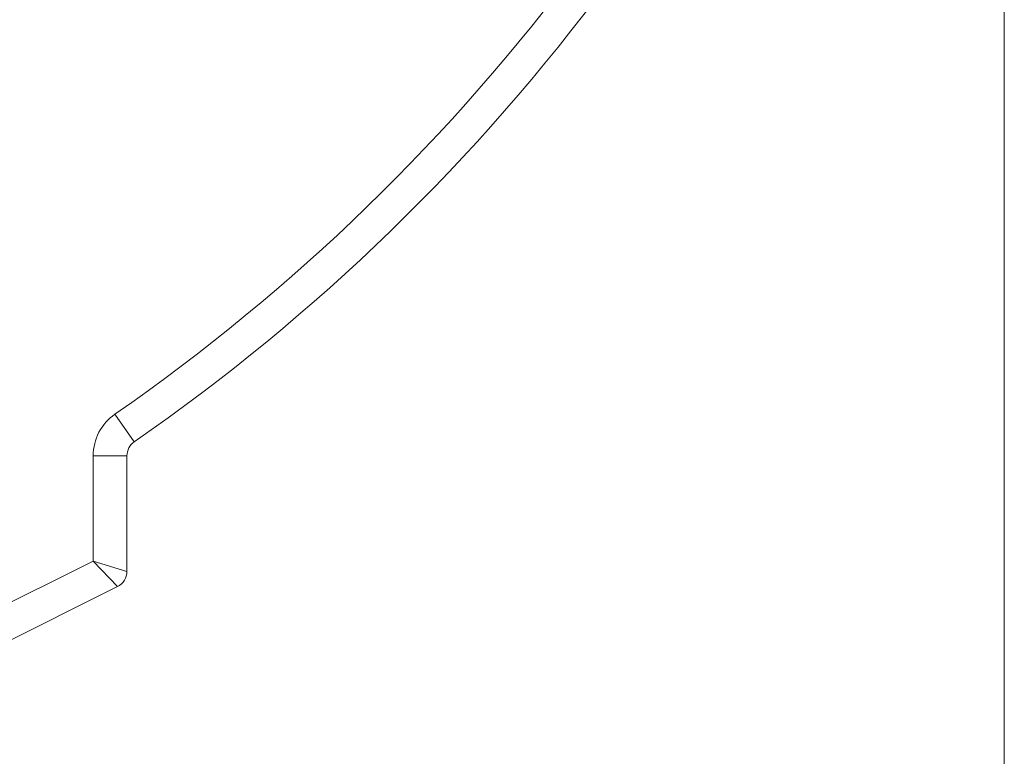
# Model space of a CAD drawing. Header units: millimetres. Extents: x -420 to 420, y -297 to 297.
# Tile 41 of 146: x -12 to 18, y -160 to -138. Entities that reach past the tile are written whole.
import ezdxf
from ezdxf.lldxf.tags import DXFTag

# ---------------------------------------------------------------- set-up
doc = ezdxf.new("R2010")
doc.units = ezdxf.units.MM
doc.header["$MEASUREMENT"] = 0
doc.layers.add('layer 1', color=7, linetype='Continuous')
tags = doc.linetypes.add('New Line3', pattern=[20.2, 12.7, -2.5, 2.5, -2.5]).pattern_tags.tags
tags[10:11] = [DXFTag(74, 4), DXFTag(75, 0), DXFTag(340, '0'), DXFTag(46, 1.0), DXFTag(50, 0.0), DXFTag(44, 0.0), DXFTag(45, 0.0)]
tags[8:9] = [DXFTag(74, 4), DXFTag(75, 0), DXFTag(340, '0'), DXFTag(46, 1.0), DXFTag(50, 0.0), DXFTag(44, 0.0), DXFTag(45, 0.0)]
tags[6:7] = [DXFTag(74, 4), DXFTag(75, 0), DXFTag(340, '0'), DXFTag(46, 1.0), DXFTag(50, 0.0), DXFTag(44, 0.0), DXFTag(45, 0.0)]
tags[4:5] = [DXFTag(74, 4), DXFTag(75, 0), DXFTag(340, '0'), DXFTag(46, 1.0), DXFTag(50, 0.0), DXFTag(44, 0.0), DXFTag(45, 0.0)]

msp = doc.modelspace()

# ---------------------------------------------------------------- linework, layer by layer
at = {"layer": 'layer 1', "lineweight": 9}
for points in [[(-8.8486, -149.5323), (-3.534, -145.8468), (1.1385, -141.3126), (4.9819, -136.1111)], [(-8.2788, -150.354), (-2.8741, -146.6061), (1.8776, -141.995), (5.7862, -136.7053)], [(-8.8486, -149.5323), (-9.2528, -149.8125), (-9.4939, -150.2731), (-9.4939, -150.7649)], [(-8.8486, -149.5323), (-8.8486, -149.5323), (-8.2788, -150.354), (-8.2788, -150.354)], [(-8.2788, -150.354), (-8.4135, -150.4474), (-8.4939, -150.601), (-8.4939, -150.7649)], [(-9.4939, -153.8845), (-9.4939, -153.8845), (-9.4939, -150.7649), (-9.4939, -150.7649)], [(-9.4939, -150.7649), (-9.4939, -150.7649), (-8.4939, -150.7649), (-8.4939, -150.7649)], [(-8.4939, -150.7649), (-8.4939, -150.7649), (-8.4939, -154.1935), (-8.4939, -154.1935)], [(-12.7299, -155.5025), (-12.7299, -155.5025), (-9.4939, -153.8845), (-9.4939, -153.8845)], [(-9.4939, -153.8845), (-9.4939, -153.8845), (-8.7703, -154.6407), (-8.7703, -154.6407)], [(-9.4939, -153.8845), (-9.4939, -153.8845), (-8.4939, -154.1935), (-8.4939, -154.1935)], [(-8.7703, -154.6407), (-8.6009, -154.556), (-8.4939, -154.3829), (-8.4939, -154.1935)], [(-8.7703, -154.6407), (-8.7703, -154.6407), (-12.3883, -156.4497), (-12.3883, -156.4497)]]:
    msp.add_open_spline(points, degree=3, dxfattribs=at)
at = {"layer": 'layer 1', "linetype": 'New Line3', "lineweight": 9}
msp.add_open_spline([(17.5061, -181.5025), (17.5061, -181.5025), (17.5061, -136.0025), (17.5061, -136.0025)], degree=3, dxfattribs=at)

doc.saveas('drawing.dxf')
